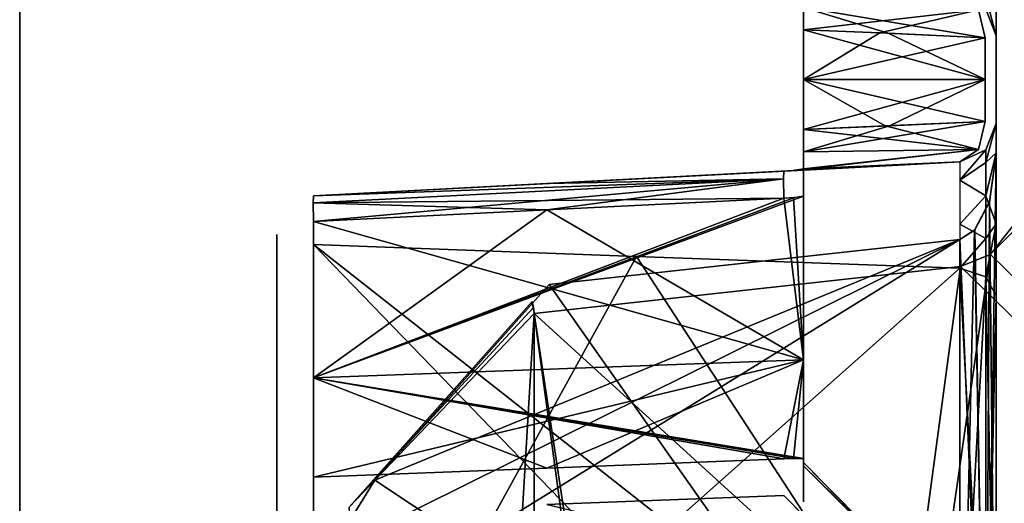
# Model space of a CAD drawing. Header units: millimetres. Extents: x -62 to 48, y -119 to 123.
# Tile 30 of 194: x -33.33 to -25.68, y 58.21 to 61.96. Entities that reach past the tile are written whole.
import ezdxf

# ---------------------------------------------------------------- set-up
doc = ezdxf.new("R2010")
doc.units = ezdxf.units.MM
doc.header["$LTSCALE"] = 52.148148
for name, color, linetype in [('100', 7, 'CONTINUOUS'), ('102', 7, 'CONTINUOUS'), ('135', 7, 'CONTINUOUS'), ('143', 7, 'CONTINUOUS'), ('168', 7, 'CONTINUOUS'), ('169', 7, 'CONTINUOUS'), ('171', 7, 'CONTINUOUS'), ('196', 7, 'CONTINUOUS'), ('198', 7, 'CONTINUOUS'), ('205', 7, 'CONTINUOUS'), ('212', 7, 'CONTINUOUS'), ('213', 7, 'CONTINUOUS'), ('214', 7, 'CONTINUOUS'), ('216', 7, 'CONTINUOUS'), ('217', 7, 'CONTINUOUS'), ('232', 7, 'CONTINUOUS'), ('233', 7, 'CONTINUOUS'), ('234', 7, 'CONTINUOUS'), ('260', 7, 'CONTINUOUS'), ('272', 7, 'CONTINUOUS'), ('273', 7, 'CONTINUOUS'), ('274', 7, 'CONTINUOUS'), ('290', 7, 'CONTINUOUS'), ('291', 7, 'CONTINUOUS'), ('292', 7, 'CONTINUOUS'), ('293', 7, 'CONTINUOUS'), ('298', 7, 'CONTINUOUS'), ('306', 7, 'CONTINUOUS'), ('307', 7, 'CONTINUOUS'), ('308', 7, 'CONTINUOUS'), ('309', 7, 'CONTINUOUS'), ('343', 7, 'CONTINUOUS'), ('348', 7, 'CONTINUOUS'), ('89', 7, 'CONTINUOUS'), ('91', 7, 'CONTINUOUS'), ('92', 7, 'CONTINUOUS'), ('93', 7, 'CONTINUOUS')]:
    doc.layers.add(name, color=color, linetype=linetype)

msp = doc.modelspace()

# ---------------------------------------------------------------- linework, layer by layer
at = {"layer": '100', "color": 7, "linetype": 'Continuous', "true_color": 0xf5f5f5}
for points in [[(29.8797, 115.9911, 28.7281), (29.8797, 5.8096, 28.7281), (-29.332, 113.9234, 26.6604), (29.8797, 115.9911, 28.7281)], [(-29.332, 113.9234, 26.6604), (29.8797, 5.8096, 28.7281), (-25.6147, 89.4303, 26.7902), (-29.332, 113.9234, 26.6604)], [(-25.6132, 87.9237, 26.7903), (29.8797, 5.8096, 28.7281), (-26.0178, 87.7367, 26.7762), (-25.6132, 87.9237, 26.7903)], [(-26.0178, 87.7367, 26.7762), (29.8797, 5.8096, 28.7281), (-29.332, 87.563, 26.6604), (-26.0178, 87.7367, 26.7762)], [(-29.332, 87.563, 26.6604), (29.8797, 5.8096, 28.7281), (-25.7863, 62.859, 26.7842), (-29.332, 87.563, 26.6604)], [(-25.7863, 62.859, 26.7842), (29.8797, 5.8096, 28.7281), (-25.5552, 62.5679, 26.7923), (-25.7863, 62.859, 26.7842)], [(-25.5575, 60.4274, 26.7922), (29.8797, 5.8096, 28.7281), (-25.7846, 60.1423, 26.7843), (-25.5575, 60.4274, 26.7922)], [(-25.7846, 60.1423, 26.7843), (29.8797, 5.8096, 28.7281), (-26.0178, 60.0477, 26.7762), (-25.7846, 60.1423, 26.7843)], [(-26.0178, 60.0477, 26.7762), (29.8797, 5.8096, 28.7281), (-29.332, 59.6834, 26.6604), (-26.0178, 60.0477, 26.7762)], [(29.8797, 5.8096, 28.7281), (-25.6147, 35.0779, 26.7902), (-29.332, 59.6834, 26.6604), (29.8797, 5.8096, 28.7281)], [(-25.6147, 35.0779, 26.7902), (-26.0178, 35.2633, 26.7762), (-29.332, 59.6834, 26.6604), (-25.6147, 35.0779, 26.7902)], [(-26.0178, 35.2633, 26.7762), (-29.332, 35.437, 26.6604), (-29.332, 59.6834, 26.6604), (-26.0178, 35.2633, 26.7762)]]:
    msp.add_3dface(points, dxfattribs=at)
at = {"layer": '102', "color": 7, "linetype": 'Continuous', "true_color": 0xf5f5f5}
for points in [[(-29.332, 35.437, -27.1839), (-26.0178, 35.2633, -27.2997), (29.8797, 115.9911, -29.2516), (-29.332, 35.437, -27.1839)], [(29.8797, 115.9911, -29.2516), (-25.6147, 33.5697, -27.3137), (-29.332, 8.9642, -27.1839), (29.8797, 115.9911, -29.2516)], [(-26.0178, 8.6, -27.2997), (29.8797, 115.9911, -29.2516), (-29.332, 8.9642, -27.1839), (-26.0178, 8.6, -27.2997)], [(-25.7863, 60.141, -27.3077), (-29.332, 35.437, -27.1839), (29.8797, 115.9911, -29.2516), (-25.7863, 60.141, -27.3077)], [(-26.0178, 35.2633, -27.2997), (-25.6132, 35.0763, -27.3138), (29.8797, 115.9911, -29.2516), (-26.0178, 35.2633, -27.2997)], [(-25.7867, 8.5069, -27.3077), (29.8797, 115.9911, -29.2516), (-26.0178, 8.6, -27.2997), (-25.7867, 8.5069, -27.3077)], [(-25.5608, 8.2271, -27.3156), (29.8797, 115.9911, -29.2516), (-25.7867, 8.5069, -27.3077), (-25.5608, 8.2271, -27.3156)], [(-25.5552, 60.4321, -27.3158), (-25.7863, 60.141, -27.3077), (29.8797, 115.9911, -29.2516), (-25.5552, 60.4321, -27.3158)], [(-26.0178, 60.0477, -27.2997), (-29.332, 35.437, -27.1839), (-25.7863, 60.141, -27.3077), (-26.0178, 60.0477, -27.2997)], [(-29.332, 59.6834, -27.1839), (-29.332, 35.437, -27.1839), (-26.0178, 60.0477, -27.2997), (-29.332, 59.6834, -27.1839)]]:
    msp.add_3dface(points, dxfattribs=at)
at = {"layer": '135', "color": 7, "linetype": 'Continuous', "true_color": 0xf5f5f5}
for points in [[(-25.7388, 62.0798, 26.4962), (-25.7388, 60.9202, 26.4962), (-25.7388, 62.069, 24.4512), (-25.7388, 62.0798, 26.4962)], [(-25.7388, 60.9202, -27.0197), (-25.7388, 62.0798, -27.0197), (-25.7388, 60.931, -24.9747), (-25.7388, 60.9202, -27.0197)], [(-25.7388, 60.931, -24.9747), (-25.7388, 62.0798, -27.0197), (-25.7388, 61.1597, -24.421), (-25.7388, 60.931, -24.9747)], [(-25.7388, 62.0798, -27.0197), (-25.7388, 61.8403, -24.421), (-25.7388, 61.1597, -24.421), (-25.7388, 62.0798, -27.0197)], [(-25.7388, 62.069, -24.9747), (-25.7388, 61.8403, -24.421), (-25.7388, 62.0798, -27.0197), (-25.7388, 62.069, -24.9747)], [(-25.7388, 62.069, 24.4512), (-25.7388, 60.9202, 26.4962), (-25.7388, 61.8403, 23.8975), (-25.7388, 62.069, 24.4512)], [(-25.7388, 61.8403, 23.8975), (-25.7388, 60.9202, 26.4962), (-25.7388, 61.1597, 23.8975), (-25.7388, 61.8403, 23.8975)], [(-25.7388, 61.8403, 4.35), (-25.7388, 61.8403, 23.8975), (-25.7388, 61.1597, 23.8975), (-25.7388, 61.8403, 4.35)], [(-25.7388, 61.5, 4.3625), (-25.7388, 61.8403, 4.35), (-25.7388, 61.1597, 23.8975), (-25.7388, 61.5, 4.3625)], [(-25.7388, 61.1597, -24.421), (-25.7388, 61.8403, -24.421), (-25.7388, 61.1597, -4.8735), (-25.7388, 61.1597, -24.421)], [(-25.7388, 61.1597, -4.8735), (-25.7388, 61.8403, -24.421), (-25.7388, 61.5, -4.886), (-25.7388, 61.1597, -4.8735)], [(-25.7388, 61.8403, -24.421), (-25.7388, 61.8403, -4.8735), (-25.7388, 61.5, -4.886), (-25.7388, 61.8403, -24.421)], [(-25.7388, 61.1597, 4.35), (-25.7388, 61.5, 4.3625), (-25.7388, 61.1597, 23.8975), (-25.7388, 61.1597, 4.35)], [(-25.7388, 61.1597, 23.8975), (-25.7388, 60.9202, 26.4962), (-25.7388, 60.931, 24.4512), (-25.7388, 61.1597, 23.8975)], [(-25.7388, 60.931, 24.4512), (-25.7388, 60.9202, 26.4962), (-25.7388, 60.3781, 24.6822), (-25.7388, 60.931, 24.4512)], [(-25.7388, 60.3781, -25.2057), (-25.7388, 60.9202, -27.0197), (-25.7388, 60.931, -24.9747), (-25.7388, 60.3781, -25.2057)], [(-25.7388, 60.3781, 24.6822), (-25.7388, 60.9202, 26.4962), (-25.7388, 59.8235, 24.4557), (-25.7388, 60.3781, 24.6822)], [(-25.7388, 60.9202, 26.4962), (-25.7388, 55.5822, 21.2217), (-25.7388, 59.8235, 24.4557), (-25.7388, 60.9202, 26.4962)], [(-25.7388, 55.8303, -21.5119), (-25.7388, 60.9202, -27.0197), (-25.7388, 56.0605, -21.2611), (-25.7388, 55.8303, -21.5119)], [(-25.7388, 56.0605, -21.2611), (-25.7388, 60.9202, -27.0197), (-25.7388, 59.8235, -24.9792), (-25.7388, 56.0605, -21.2611)], [(-25.7388, 59.8235, -24.9792), (-25.7388, 60.9202, -27.0197), (-25.7388, 60.3781, -25.2057), (-25.7388, 59.8235, -24.9792)], [(-25.7388, 55.5822, -21.7452), (-25.7388, 60.9202, -27.0197), (-25.7388, 55.8303, -21.5119), (-25.7388, 55.5822, -21.7452)], [(-25.7388, 59.8235, 24.4557), (-25.7388, 55.5822, 21.2217), (-25.7388, 55.8303, 20.9884), (-25.7388, 59.8235, 24.4557)], [(-25.7388, 56.0605, 20.7376), (-25.7388, 59.8235, 24.4557), (-25.7388, 55.8303, 20.9884), (-25.7388, 56.0605, 20.7376)]]:
    msp.add_3dface(points, dxfattribs=at)
at = {"layer": '143', "color": 7, "linetype": 'Continuous', "true_color": 0xf5f5f5}
for points in [[(-27.2388, 62.0607, 2.7667), (-27.2388, 61.887, 2.7132), (-27.2388, 62.0606, -3.2902), (-27.2388, 62.0607, 2.7667)], [(-27.2388, 62.0606, -3.2902), (-27.2388, 61.887, 2.7132), (-27.2388, 61.887, -3.2367), (-27.2388, 62.0606, -3.2902)], [(-27.2388, 61.887, -3.2367), (-27.2388, 61.5, 2.7382), (-27.2388, 61.5, -3.2618), (-27.2388, 61.887, -3.2367)], [(-27.2388, 61.887, 2.7132), (-27.2388, 61.5, 2.7382), (-27.2388, 61.887, -3.2367), (-27.2388, 61.887, 2.7132)], [(-27.2388, 61.5, -3.2618), (-27.2388, 61.113, 2.7132), (-27.2388, 61.113, -3.2367), (-27.2388, 61.5, -3.2618)], [(-27.2388, 61.5, 2.7382), (-27.2388, 61.113, 2.7132), (-27.2388, 61.5, -3.2618), (-27.2388, 61.5, 2.7382)], [(-27.2388, 61.113, -3.2367), (-27.2388, 60.9393, 2.7667), (-27.2388, 60.9393, -3.2902), (-27.2388, 61.113, -3.2367)], [(-27.2388, 61.113, 2.7132), (-27.2388, 60.9393, 2.7667), (-27.2388, 61.113, -3.2367), (-27.2388, 61.113, 2.7132)], [(-27.2388, 60.9393, -3.2902), (-27.2388, 60.8055, 3.0191), (-27.2388, 60.8055, -3.5426), (-27.2388, 60.9393, -3.2902)], [(-27.2388, 60.9393, 2.7667), (-27.2388, 60.8055, 3.0191), (-27.2388, 60.9393, -3.2902), (-27.2388, 60.9393, 2.7667)], [(-27.2388, 60.8055, -3.5426), (-27.2388, 60.7659, 2.8127), (-27.2388, 60.766, -3.3363), (-27.2388, 60.8055, -3.5426)], [(-27.2388, 60.8055, 3.0191), (-27.2388, 60.7659, 2.8127), (-27.2388, 60.8055, -3.5426), (-27.2388, 60.8055, 3.0191)], [(-27.2388, 60.766, -3.3363), (-27.2388, 60.595, 2.6808), (-27.2388, 60.595, -3.2043), (-27.2388, 60.766, -3.3363)], [(-27.2388, 60.7659, 2.8127), (-27.2388, 60.595, 2.6808), (-27.2388, 60.766, -3.3363), (-27.2388, 60.7659, 2.8127)], [(-27.2388, 60.595, -3.2043), (-27.2388, 60.595, 2.6808), (-27.2388, 59.3231, 1.9152), (-27.2388, 60.595, -3.2043)], [(-27.2388, 59.3231, -2.4387), (-27.2388, 60.595, -3.2043), (-27.2388, 59.3231, 1.9152), (-27.2388, 59.3231, -2.4387)], [(-27.2388, 58.5574, -1.1668), (-27.2388, 59.3231, -2.4387), (-27.2388, 58.5574, 0.6432), (-27.2388, 58.5574, -1.1668)], [(-27.2388, 58.5574, 0.6432), (-27.2388, 59.3231, -2.4387), (-27.2388, 59.3231, 1.9152), (-27.2388, 58.5574, 0.6432)], [(-27.2388, 58.5251, 0.1252), (-27.2388, 58.5574, -1.1668), (-27.2388, 58.5574, 0.6432), (-27.2388, 58.5251, 0.1252)], [(-27.2388, 58.5251, -0.6487), (-27.2388, 58.5574, -1.1668), (-27.2388, 58.5251, 0.1252), (-27.2388, 58.5251, -0.6487)], [(-27.2388, 58.4715, -0.8224), (-27.2388, 58.5574, -1.1668), (-27.2388, 58.5251, -0.6487), (-27.2388, 58.4715, -0.8224)], [(-27.2388, 58.4256, -0.9958), (-27.2388, 58.5574, -1.1668), (-27.2388, 58.4715, -0.8224), (-27.2388, 58.4256, -0.9958)], [(-27.2388, 58.4255, 0.4723), (-27.2388, 58.5251, 0.1252), (-27.2388, 58.5574, 0.6432), (-27.2388, 58.4255, 0.4723)], [(-27.2388, 58.4715, 0.2989), (-27.2388, 58.5251, 0.1252), (-27.2388, 58.4255, 0.4723), (-27.2388, 58.4715, 0.2989)], [(-27.2388, 58.5, -0.2618), (-27.2388, 58.5251, -0.6487), (-27.2388, 58.5251, 0.1252), (-27.2388, 58.5, -0.2618)], [(-27.2388, 58.2192, -0.9563), (-27.2388, 58.4256, -0.9958), (-27.2388, 58.4715, -0.8224), (-27.2388, 58.2192, -0.9563)], [(-27.2388, 58.2192, 0.4328), (-27.2388, 58.4715, 0.2989), (-27.2388, 58.4255, 0.4723), (-27.2388, 58.2192, 0.4328)]]:
    msp.add_3dface(points, dxfattribs=at)
at = {"layer": '168', "color": 7, "linetype": 'Continuous', "true_color": 0xf5f5f5}
for points in [[(-25.8266, 61.5, 4.1504), (-27.2388, 61.887, 2.7132), (-26.5794, 61.859, 3.38), (-25.8266, 61.5, 4.1504)], [(-27.2388, 61.5, 2.7382), (-27.2388, 61.887, 2.7132), (-25.8266, 61.5, 4.1504), (-27.2388, 61.5, 2.7382)], [(-25.8266, 61.8247, 4.1384), (-25.8266, 61.5, 4.1504), (-26.5794, 61.859, 3.38), (-25.8266, 61.8247, 4.1384)], [(-27.2388, 61.113, 2.7132), (-27.2388, 61.5, 2.7382), (-26.6026, 61.14, 3.3565), (-27.2388, 61.113, 2.7132)], [(-27.2388, 61.5, 2.7382), (-25.8266, 61.1753, 4.1384), (-26.6026, 61.14, 3.3565), (-27.2388, 61.5, 2.7382)], [(-25.8266, 61.1753, 4.1384), (-27.2388, 61.5, 2.7382), (-25.8266, 61.5, 4.1504), (-25.8266, 61.1753, 4.1384)]]:
    msp.add_3dface(points, dxfattribs=at)
at = {"layer": '169', "color": 7, "linetype": 'Continuous', "true_color": 0xf5f5f5}
for points in [[(-27.2388, 58.5251, -0.6487), (-27.2388, 58.5, -0.2618), (-26.5205, 57.7989, -0.6181), (-27.2388, 58.5251, -0.6487)], [(-27.2388, 58.5, -0.2618), (-27.2388, 58.5251, 0.1252), (-25.8266, 57.0879, -0.2618), (-27.2388, 58.5, -0.2618)], [(-27.2388, 58.5251, 0.1252), (-26.5678, 57.8466, 0.0967), (-25.8266, 57.0879, -0.2618), (-27.2388, 58.5251, 0.1252)], [(-26.5205, 57.7989, -0.6181), (-27.2388, 58.5, -0.2618), (-25.8266, 57.0998, -0.5865), (-26.5205, 57.7989, -0.6181)], [(-25.8266, 57.0998, -0.5865), (-27.2388, 58.5, -0.2618), (-25.8266, 57.0879, -0.2618), (-25.8266, 57.0998, -0.5865)]]:
    msp.add_3dface(points, dxfattribs=at)
at = {"layer": '171', "color": 7, "linetype": 'Continuous', "true_color": 0xf5f5f5}
for points in [[(-27.2388, 61.887, -3.2367), (-27.2388, 61.5, -3.2618), (-26.6446, 61.8618, -3.8376), (-27.2388, 61.887, -3.2367)], [(-27.2388, 61.5, -3.2618), (-25.8266, 61.8247, -4.6619), (-26.6446, 61.8618, -3.8376), (-27.2388, 61.5, -3.2618)], [(-25.8266, 61.8247, -4.6619), (-27.2388, 61.5, -3.2618), (-25.8266, 61.5, -4.6739), (-25.8266, 61.8247, -4.6619)], [(-25.8266, 61.5, -4.6739), (-27.2388, 61.113, -3.2367), (-26.5705, 61.1414, -3.9124), (-25.8266, 61.5, -4.6739)], [(-27.2388, 61.5, -3.2618), (-27.2388, 61.113, -3.2367), (-25.8266, 61.5, -4.6739), (-27.2388, 61.5, -3.2618)], [(-25.8266, 61.1753, -4.6619), (-25.8266, 61.5, -4.6739), (-26.5705, 61.1414, -3.9124), (-25.8266, 61.1753, -4.6619)]]:
    msp.add_3dface(points, dxfattribs=at)
at = {"layer": '196', "color": 7, "linetype": 'Continuous', "true_color": 0xf5f5f5}
for points in [[(-29.3466, 59.7748, -27.1688), (-30.7694, 58.1776, -25.6954), (-29.3356, 59.7299, -27.1802), (-29.3466, 59.7748, -27.1688)], [(-30.7694, 58.1776, -25.6954), (-29.332, 59.6834, -27.1839), (-29.3356, 59.7299, -27.1802), (-30.7694, 58.1776, -25.6954)], [(-30.7694, 35.5016, -25.6954), (-29.332, 59.6834, -27.1839), (-30.7694, 58.1776, -25.6954), (-30.7694, 35.5016, -25.6954)], [(-29.332, 35.437, -27.1839), (-29.332, 59.6834, -27.1839), (-30.7694, 35.5016, -25.6954), (-29.332, 35.437, -27.1839)]]:
    msp.add_3dface(points, dxfattribs=at)
at = {"layer": '198', "color": 7, "linetype": 'Continuous', "true_color": 0xf5f5f5}
for points in [[(-29.3466, 59.7748, 26.6453), (-29.332, 59.6834, 26.6604), (-30.7694, 58.1776, 25.1719), (-29.3466, 59.7748, 26.6453)], [(-29.3356, 59.7299, 26.6566), (-29.332, 59.6834, 26.6604), (-29.3466, 59.7748, 26.6453), (-29.3356, 59.7299, 26.6566)], [(-29.332, 59.6834, 26.6604), (-29.332, 35.437, 26.6604), (-30.7694, 58.1776, 25.1719), (-29.332, 59.6834, 26.6604)]]:
    msp.add_3dface(points, dxfattribs=at)
at = {"layer": '205', "color": 7, "linetype": 'Continuous', "true_color": 0xf5f5f5}
for points in [[(-27.3896, 60.5784, -3.2075), (-27.2388, 59.3231, -2.4387), (-29.2317, 60.4876, -3.2795), (-27.3896, 60.5784, -3.2075)], [(-27.2388, 59.3231, -2.4387), (-27.3896, 60.5784, -3.2075), (-27.3161, 60.5842, -3.2052), (-27.2388, 59.3231, -2.4387)], [(-27.2388, 60.595, -3.2043), (-27.2388, 59.3231, -2.4387), (-27.3161, 60.5842, -3.2052), (-27.2388, 60.595, -3.2043)], [(-29.2317, 60.4876, -3.2795), (-27.2388, 59.3231, -2.4387), (-31.0465, 60.398, -3.3491), (-29.2317, 60.4876, -3.2795)], [(-31.0465, 60.398, -3.3491), (-27.2388, 59.3231, -2.4387), (-31.0465, 59.182, -2.5798), (-31.0465, 60.398, -3.3491)], [(-27.2388, 59.3231, -2.4387), (-27.2388, 58.5574, -1.1668), (-31.0465, 59.182, -2.5798), (-27.2388, 59.3231, -2.4387)], [(-31.0465, 59.182, -2.5798), (-27.2388, 58.5574, -1.1668), (-27.3089, 58.5567, -1.1768), (-31.0465, 59.182, -2.5798)], [(-27.3896, 58.5543, -1.1834), (-31.0465, 59.182, -2.5798), (-27.3089, 58.5567, -1.1768), (-27.3896, 58.5543, -1.1834)], [(-29.2318, 58.4822, -1.2741), (-31.0465, 59.182, -2.5798), (-27.3896, 58.5543, -1.1834), (-29.2318, 58.4822, -1.2741)], [(-31.0465, 58.4126, -1.3638), (-31.0465, 59.182, -2.5798), (-29.2318, 58.4822, -1.2741), (-31.0465, 58.4126, -1.3638)]]:
    msp.add_3dface(points, dxfattribs=at)
at = {"layer": '212', "color": 7, "linetype": 'Continuous', "true_color": 0xf5f5f5}
msp.add_3dface([(-27.3896, 58.2684, 0.4498), (-29.2317, 58.1982, 0.5463), (-26.7381, 57.609, 0.4156), (-27.3896, 58.2684, 0.4498)], dxfattribs=at)
at = {"layer": '213', "color": 7, "linetype": 'Continuous', "true_color": 0xf5f5f5}
msp.add_3dface([(-29.2318, 58.1982, -1.0698), (-27.3896, 58.2684, -0.9733), (-26.69, 57.5605, -0.9366), (-29.2318, 58.1982, -1.0698)], dxfattribs=at)
at = {"layer": '214', "color": 7, "linetype": 'Continuous', "true_color": 0xf5f5f5}
for points in [[(-26.0231, 60.2582, -26.7867), (-26.0231, 55.3716, -21.9583), (-29.2161, 59.9073, -26.6752), (-26.0231, 60.2582, -26.7867)], [(-29.2161, 59.9073, -26.6752), (-26.0231, 55.3716, -21.9583), (-30.5693, 58.3882, -25.2739), (-29.2161, 59.9073, -26.6752)], [(-30.5693, 58.3882, -25.2739), (-26.0231, 55.3716, -21.9583), (-30.9164, 57.827, -24.745), (-30.5693, 58.3882, -25.2739)]]:
    msp.add_3dface(points, dxfattribs=at)
at = {"layer": '216', "color": 7, "linetype": 'Continuous', "true_color": 0xf5f5f5}
for points in [[(-28.5359, 60.1266, 24.1489), (-26.0231, 56.2711, 20.5244), (-31.0465, 60.2191, 24.0553), (-28.5359, 60.1266, 24.1489)], [(-26.0231, 56.2711, 20.5244), (-26.7476, 55.7783, 19.9841), (-31.0465, 60.2191, 24.0553), (-26.0231, 56.2711, 20.5244)], [(-26.7476, 55.7783, 19.9841), (-31.0465, 55.5725, 19.4641), (-31.0465, 60.2191, 24.0553), (-26.7476, 55.7783, 19.9841)], [(-26.0231, 60.034, 24.2426), (-26.0231, 56.2711, 20.5244), (-28.5359, 60.1266, 24.1489), (-26.0231, 60.034, 24.2426)]]:
    msp.add_3dface(points, dxfattribs=at)
at = {"layer": '217', "color": 7, "linetype": 'Continuous', "true_color": 0xf5f5f5}
for points in [[(-30.9149, 57.831, 24.2253), (-31.0465, 57.1574, 23.5695), (-26.0231, 60.2582, 26.2632), (-30.9149, 57.831, 24.2253)], [(-26.0231, 60.2582, 26.2632), (-31.0465, 57.1574, 23.5695), (-26.0231, 55.3716, 21.4348), (-26.0231, 60.2582, 26.2632)], [(-30.5693, 58.3882, 24.7504), (-30.9149, 57.831, 24.2253), (-26.0231, 60.2582, 26.2632), (-30.5693, 58.3882, 24.7504)], [(-29.2161, 59.9073, 26.1517), (-30.5693, 58.3882, 24.7504), (-26.0231, 60.2582, 26.2632), (-29.2161, 59.9073, 26.1517)]]:
    msp.add_3dface(points, dxfattribs=at)
at = {"layer": '232', "color": 7, "linetype": 'Continuous', "true_color": 0xf5f5f5}
for points in [[(-28.5357, 60.7284, 23.8975), (-31.0465, 60.5968, 3.1078), (-26.0231, 60.8601, 23.8975), (-28.5357, 60.7284, 23.8975)], [(-26.0231, 60.8601, 23.8975), (-31.0465, 60.5968, 3.1078), (-26.0231, 60.8601, 4.35), (-26.0231, 60.8601, 23.8975)], [(-26.0231, 60.8601, 4.35), (-31.0465, 60.5968, 3.1078), (-26.7717, 60.8209, 3.5953), (-26.0231, 60.8601, 4.35)], [(-26.0231, 60.8601, -4.8735), (-26.7405, 60.8225, -4.1503), (-31.0465, 60.5968, -24.421), (-26.0231, 60.8601, -4.8735)], [(-28.5354, 60.7284, -24.421), (-26.0231, 60.8601, -4.8735), (-31.0465, 60.5968, -24.421), (-28.5354, 60.7284, -24.421)], [(-26.0231, 60.8601, -24.421), (-26.0231, 60.8601, -4.8735), (-28.5354, 60.7284, -24.421), (-26.0231, 60.8601, -24.421)], [(-29.2317, 60.6919, -3.5636), (-31.0465, 60.5968, -3.6313), (-26.7405, 60.8225, -4.1503), (-29.2317, 60.6919, -3.5636)], [(-26.7405, 60.8225, -4.1503), (-31.0465, 60.5968, -3.6313), (-31.0465, 60.5968, -24.421), (-26.7405, 60.8225, -4.1503)], [(-31.0465, 60.5968, 3.1078), (-29.2318, 60.6919, 3.0401), (-26.7717, 60.8209, 3.5953), (-31.0465, 60.5968, 3.1078)], [(-29.2318, 60.6919, 3.0401), (-27.3896, 60.7885, 2.9699), (-26.7717, 60.8209, 3.5953), (-29.2318, 60.6919, 3.0401)], [(-27.3896, 60.7885, -3.4934), (-29.2317, 60.6919, -3.5636), (-26.7405, 60.8225, -4.1503), (-27.3896, 60.7885, -3.4934)], [(-31.0465, 60.5968, 23.8975), (-31.0465, 60.5968, 3.1078), (-28.5357, 60.7284, 23.8975), (-31.0465, 60.5968, 23.8975)]]:
    msp.add_3dface(points, dxfattribs=at)
at = {"layer": '233', "color": 7, "linetype": 'Continuous', "true_color": 0xf5f5f5}
for points in [[(-31.0465, 60.2191, -24.5788), (-31.0465, 55.5725, -19.9876), (-28.5357, 60.1266, -24.6724), (-31.0465, 60.2191, -24.5788)], [(-28.5357, 60.1266, -24.6724), (-31.0465, 55.5725, -19.9876), (-26.0231, 60.034, -24.7661), (-28.5357, 60.1266, -24.6724)], [(-26.0231, 60.034, -24.7661), (-31.0465, 55.5725, -19.9876), (-26.0231, 56.2711, -21.048), (-26.0231, 60.034, -24.7661)]]:
    msp.add_3dface(points, dxfattribs=at)
at = {"layer": '234', "color": 7, "linetype": 'Continuous', "true_color": 0xf5f5f5}
for points in [[(-31.0465, 59.182, 2.0563), (-27.2388, 60.595, 2.6808), (-27.3089, 60.585, 2.6816), (-31.0465, 59.182, 2.0563)], [(-27.2388, 59.3231, 1.9152), (-27.2388, 60.595, 2.6808), (-31.0465, 59.182, 2.0563), (-27.2388, 59.3231, 1.9152)], [(-27.3896, 60.5784, 2.6839), (-31.0465, 59.182, 2.0563), (-27.3089, 60.585, 2.6816), (-27.3896, 60.5784, 2.6839)], [(-29.2318, 60.4876, 2.756), (-31.0465, 59.182, 2.0563), (-27.3896, 60.5784, 2.6839), (-29.2318, 60.4876, 2.756)], [(-31.0465, 60.398, 2.8256), (-31.0465, 59.182, 2.0563), (-29.2318, 60.4876, 2.756), (-31.0465, 60.398, 2.8256)], [(-31.0465, 58.4126, 0.8403), (-27.2388, 59.3231, 1.9152), (-31.0465, 59.182, 2.0563), (-31.0465, 58.4126, 0.8403)], [(-29.2317, 58.4822, 0.7506), (-27.2388, 59.3231, 1.9152), (-31.0465, 58.4126, 0.8403), (-29.2317, 58.4822, 0.7506)], [(-27.3896, 58.5543, 0.6599), (-27.2388, 59.3231, 1.9152), (-29.2317, 58.4822, 0.7506), (-27.3896, 58.5543, 0.6599)], [(-27.2388, 59.3231, 1.9152), (-27.3896, 58.5543, 0.6599), (-27.3161, 58.5565, 0.6541), (-27.2388, 59.3231, 1.9152)], [(-27.2388, 58.5574, 0.6432), (-27.2388, 59.3231, 1.9152), (-27.3161, 58.5565, 0.6541), (-27.2388, 58.5574, 0.6432)]]:
    msp.add_3dface(points, dxfattribs=at)
at = {"layer": '260', "color": 7, "linetype": 'Continuous', "true_color": 0xf5f5f5}
for points in [[(-25.8212, 62.1438, 24.218), (-25.7388, 61.8403, 23.8975), (-25.8212, 62.0468, 23.8975), (-25.8212, 62.1438, 24.218)], [(-25.7388, 62.069, 24.4512), (-25.7388, 61.8403, 23.8975), (-25.8212, 62.1438, 24.218), (-25.7388, 62.069, 24.4512)]]:
    msp.add_3dface(points, dxfattribs=at)
at = {"layer": '272', "color": 7, "linetype": 'Continuous', "true_color": 0xf5f5f5}
for points in [[(-25.7388, 55.5822, 21.2217), (-25.7388, 60.9202, 26.4962), (-25.7929, 60.5482, 26.3702), (-25.7388, 55.5822, 21.2217)], [(-25.7929, 60.5482, 26.3702), (-25.9064, 60.3315, 26.293), (-25.8212, 55.437, 21.3686), (-25.7929, 60.5482, 26.3702)], [(-25.7388, 55.5822, 21.2217), (-25.7929, 60.5482, 26.3702), (-25.8212, 55.437, 21.3686), (-25.7388, 55.5822, 21.2217)], [(-25.9064, 60.3315, 26.293), (-26.0231, 60.2582, 26.2632), (-25.8212, 55.437, 21.3686), (-25.9064, 60.3315, 26.293)], [(-26.0231, 60.2582, 26.2632), (-26.0231, 55.3716, 21.4348), (-25.8212, 55.437, 21.3686), (-26.0231, 60.2582, 26.2632)]]:
    msp.add_3dface(points, dxfattribs=at)
at = {"layer": '273', "color": 7, "linetype": 'Continuous', "true_color": 0xf5f5f5}
for points in [[(-25.7388, 61.1597, 4.35), (-25.7388, 61.1597, 23.8975), (-25.8212, 60.9532, 23.8975), (-25.7388, 61.1597, 4.35)], [(-25.7388, 61.1597, 4.35), (-25.8212, 60.9532, 23.8975), (-25.8212, 60.9532, 4.35), (-25.7388, 61.1597, 4.35)], [(-25.8212, 60.9532, 23.8975), (-26.0231, 60.8601, 23.8975), (-25.8212, 60.9532, 4.35), (-25.8212, 60.9532, 23.8975)], [(-26.0231, 60.8601, 23.8975), (-26.0231, 60.8601, 4.35), (-25.8212, 60.9532, 4.35), (-26.0231, 60.8601, 23.8975)]]:
    msp.add_3dface(points, dxfattribs=at)
at = {"layer": '274', "color": 7, "linetype": 'Continuous', "true_color": 0xf5f5f5}
for points in [[(-26.0231, 56.2711, 20.5244), (-26.0231, 60.034, 24.2426), (-25.8212, 59.9686, 24.3088), (-26.0231, 56.2711, 20.5244)], [(-26.0231, 56.2711, 20.5244), (-25.8212, 59.9686, 24.3088), (-25.8211, 56.2057, 20.5907), (-26.0231, 56.2711, 20.5244)], [(-25.8212, 59.9686, 24.3088), (-25.7388, 59.8235, 24.4557), (-25.8211, 56.2057, 20.5907), (-25.8212, 59.9686, 24.3088)], [(-25.7388, 59.8235, 24.4557), (-25.7388, 56.0605, 20.7376), (-25.8211, 56.2057, 20.5907), (-25.7388, 59.8235, 24.4557)]]:
    msp.add_3dface(points, dxfattribs=at)
at = {"layer": '290', "color": 7, "linetype": 'Continuous', "true_color": 0xf5f5f5}
for points in [[(-25.8212, 60.9532, -24.421), (-25.7388, 61.1597, -24.421), (-25.8211, 60.9532, -4.8735), (-25.8212, 60.9532, -24.421)], [(-25.7388, 61.1597, -24.421), (-25.7388, 61.1597, -4.8735), (-25.8211, 60.9532, -4.8735), (-25.7388, 61.1597, -24.421)], [(-26.0231, 60.8601, -4.8735), (-26.0231, 60.8601, -24.421), (-25.8212, 60.9532, -24.421), (-26.0231, 60.8601, -4.8735)], [(-26.0231, 60.8601, -4.8735), (-25.8212, 60.9532, -24.421), (-25.8211, 60.9532, -4.8735), (-26.0231, 60.8601, -4.8735)]]:
    msp.add_3dface(points, dxfattribs=at)
at = {"layer": '291', "color": 7, "linetype": 'Continuous', "true_color": 0xf5f5f5}
for points in [[(-25.7388, 60.931, -24.9747), (-25.7388, 61.1597, -24.421), (-25.8212, 60.8562, -24.7415), (-25.7388, 60.931, -24.9747)], [(-25.7388, 61.1597, -24.421), (-25.8212, 60.9532, -24.421), (-25.8212, 60.8562, -24.7415), (-25.7388, 61.1597, -24.421)], [(-25.8212, 60.8562, -24.7415), (-25.8212, 60.9532, -24.421), (-26.0231, 60.7187, -24.7633), (-25.8212, 60.8562, -24.7415)], [(-25.8212, 60.9532, -24.421), (-26.0231, 60.8601, -24.421), (-26.0231, 60.7187, -24.7633), (-25.8212, 60.9532, -24.421)], [(-25.8212, 60.5979, -24.9545), (-25.7388, 60.931, -24.9747), (-25.8212, 60.8562, -24.7415), (-25.8212, 60.5979, -24.9545)], [(-25.7388, 60.3781, -25.2057), (-25.7388, 60.931, -24.9747), (-25.8212, 60.5979, -24.9545), (-25.7388, 60.3781, -25.2057)], [(-25.8212, 60.5979, -24.9545), (-25.8212, 60.8562, -24.7415), (-26.0231, 60.7187, -24.7633), (-25.8212, 60.5979, -24.9545)], [(-26.0231, 60.3769, -24.9061), (-25.8212, 60.5979, -24.9545), (-26.0231, 60.7187, -24.7633), (-26.0231, 60.3769, -24.9061)], [(-25.8212, 60.2648, -24.9886), (-25.8212, 60.5979, -24.9545), (-26.0231, 60.3769, -24.9061), (-25.8212, 60.2648, -24.9886)], [(-25.8212, 60.2648, -24.9886), (-25.7388, 60.3781, -25.2057), (-25.8212, 60.5979, -24.9545), (-25.8212, 60.2648, -24.9886)], [(-26.0231, 60.034, -24.7661), (-25.8212, 60.2648, -24.9886), (-26.0231, 60.3769, -24.9061), (-26.0231, 60.034, -24.7661)], [(-25.7388, 59.8235, -24.9792), (-25.7388, 60.3781, -25.2057), (-25.8212, 59.9686, -24.8323), (-25.7388, 59.8235, -24.9792)], [(-25.8212, 59.9686, -24.8323), (-25.7388, 60.3781, -25.2057), (-25.8212, 60.2648, -24.9886), (-25.8212, 59.9686, -24.8323)], [(-26.0231, 60.034, -24.7661), (-25.8212, 59.9686, -24.8323), (-25.8212, 60.2648, -24.9886), (-26.0231, 60.034, -24.7661)]]:
    msp.add_3dface(points, dxfattribs=at)
at = {"layer": '292', "color": 7, "linetype": 'Continuous', "true_color": 0xf5f5f5}
for points in [[(-25.8212, 59.9686, -24.8323), (-26.0231, 60.034, -24.7661), (-25.8212, 56.2057, -21.1142), (-25.8212, 59.9686, -24.8323)], [(-26.0231, 60.034, -24.7661), (-26.0231, 56.2711, -21.048), (-25.8212, 56.2057, -21.1142), (-26.0231, 60.034, -24.7661)], [(-25.7388, 56.0605, -21.2611), (-25.8212, 59.9686, -24.8323), (-25.8212, 56.2057, -21.1142), (-25.7388, 56.0605, -21.2611)], [(-25.7388, 56.0605, -21.2611), (-25.7388, 59.8235, -24.9792), (-25.8212, 59.9686, -24.8323), (-25.7388, 56.0605, -21.2611)]]:
    msp.add_3dface(points, dxfattribs=at)
at = {"layer": '293', "color": 7, "linetype": 'Continuous', "true_color": 0xf5f5f5}
for points in [[(-25.7388, 60.9202, -27.0197), (-25.7388, 55.5822, -21.7452), (-25.8212, 55.437, -21.8921), (-25.7388, 60.9202, -27.0197)], [(-25.7917, 60.5518, -26.8949), (-25.7388, 60.9202, -27.0197), (-25.8212, 55.437, -21.8921), (-25.7917, 60.5518, -26.8949)], [(-25.9073, 60.3306, -26.8161), (-25.7917, 60.5518, -26.8949), (-25.8212, 55.437, -21.8921), (-25.9073, 60.3306, -26.8161)], [(-26.0231, 55.3716, -21.9583), (-25.9073, 60.3306, -26.8161), (-25.8212, 55.437, -21.8921), (-26.0231, 55.3716, -21.9583)], [(-26.0231, 55.3716, -21.9583), (-26.0231, 60.2582, -26.7867), (-25.9073, 60.3306, -26.8161), (-26.0231, 55.3716, -21.9583)]]:
    msp.add_3dface(points, dxfattribs=at)
at = {"layer": '298', "color": 7, "linetype": 'Continuous', "true_color": 0xf5f5f5}
msp.add_3dface([(-25.7388, 61.8403, -24.421), (-25.7388, 62.069, -24.9747), (-25.8212, 62.0468, -24.421), (-25.7388, 61.8403, -24.421)], dxfattribs=at)
at = {"layer": '306', "color": 7, "linetype": 'Continuous', "true_color": 0xf5f5f5}
for points in [[(-27.2388, 62.0607, 2.7667), (-25.8266, 61.8247, 4.1384), (-26.5794, 61.859, 3.38), (-27.2388, 62.0607, 2.7667)], [(-25.8266, 61.8247, 4.1384), (-27.2388, 62.0607, 2.7667), (-25.8764, 62.0426, 4.1992), (-25.8266, 61.8247, 4.1384)], [(-27.2388, 61.887, 2.7132), (-27.2388, 62.0607, 2.7667), (-26.5794, 61.859, 3.38), (-27.2388, 61.887, 2.7132)]]:
    msp.add_3dface(points, dxfattribs=at)
at = {"layer": '307', "color": 7, "linetype": 'Continuous', "true_color": 0xf5f5f5}
for points in [[(-26.6026, 61.14, 3.3565), (-25.8266, 61.1753, 4.1384), (-25.8765, 60.9574, 4.1993), (-26.6026, 61.14, 3.3565)], [(-27.2388, 61.113, 2.7132), (-26.6026, 61.14, 3.3565), (-25.8765, 60.9574, 4.1993), (-27.2388, 61.113, 2.7132)], [(-27.2388, 60.9393, 2.7667), (-27.2388, 61.113, 2.7132), (-25.8765, 60.9574, 4.1993), (-27.2388, 60.9393, 2.7667)], [(-26.0231, 60.8601, 4.35), (-27.2388, 60.8055, 3.0191), (-25.8765, 60.9574, 4.1993), (-26.0231, 60.8601, 4.35)], [(-27.2388, 60.8055, 3.0191), (-27.2388, 60.9393, 2.7667), (-25.8765, 60.9574, 4.1993), (-27.2388, 60.8055, 3.0191)], [(-26.0231, 60.8601, 4.35), (-26.7717, 60.8209, 3.5953), (-27.3084, 60.7954, 2.9954), (-26.0231, 60.8601, 4.35)], [(-27.2388, 60.8055, 3.0191), (-26.0231, 60.8601, 4.35), (-27.3084, 60.7954, 2.9954), (-27.2388, 60.8055, 3.0191)], [(-26.7717, 60.8209, 3.5953), (-27.3896, 60.7885, 2.9699), (-27.3084, 60.7954, 2.9954), (-26.7717, 60.8209, 3.5953)]]:
    msp.add_3dface(points, dxfattribs=at)
at = {"layer": '308', "color": 7, "linetype": 'Continuous', "true_color": 0xf5f5f5}
for points in [[(-25.8266, 61.1753, -4.6619), (-27.2388, 60.9393, -3.2902), (-25.8764, 60.9574, -4.7227), (-25.8266, 61.1753, -4.6619)], [(-27.2388, 60.9393, -3.2902), (-25.8266, 61.1753, -4.6619), (-26.5705, 61.1414, -3.9124), (-27.2388, 60.9393, -3.2902)], [(-27.2388, 61.113, -3.2367), (-27.2388, 60.9393, -3.2902), (-26.5705, 61.1414, -3.9124), (-27.2388, 61.113, -3.2367)], [(-27.2388, 60.8055, -3.5426), (-27.3183, 60.7943, -3.5157), (-25.8764, 60.9574, -4.7227), (-27.2388, 60.8055, -3.5426)], [(-27.3183, 60.7943, -3.5157), (-26.0231, 60.8601, -4.8735), (-25.8764, 60.9574, -4.7227), (-27.3183, 60.7943, -3.5157)], [(-27.2388, 60.9393, -3.2902), (-27.2388, 60.8055, -3.5426), (-25.8764, 60.9574, -4.7227), (-27.2388, 60.9393, -3.2902)], [(-26.7405, 60.8225, -4.1503), (-26.0231, 60.8601, -4.8735), (-27.3183, 60.7943, -3.5157), (-26.7405, 60.8225, -4.1503)], [(-27.3896, 60.7885, -3.4934), (-26.7405, 60.8225, -4.1503), (-27.3183, 60.7943, -3.5157), (-27.3896, 60.7885, -3.4934)]]:
    msp.add_3dface(points, dxfattribs=at)
at = {"layer": '309', "color": 7, "linetype": 'Continuous', "true_color": 0xf5f5f5}
for points in [[(-27.2388, 62.0606, -3.2902), (-27.2388, 61.887, -3.2367), (-25.8765, 62.0426, -4.7228), (-27.2388, 62.0606, -3.2902)], [(-27.2388, 61.887, -3.2367), (-26.6446, 61.8618, -3.8376), (-25.8765, 62.0426, -4.7228), (-27.2388, 61.887, -3.2367)], [(-26.6446, 61.8618, -3.8376), (-25.8266, 61.8247, -4.6619), (-25.8765, 62.0426, -4.7228), (-26.6446, 61.8618, -3.8376)]]:
    msp.add_3dface(points, dxfattribs=at)
at = {"layer": '343', "color": 7, "linetype": 'Continuous', "true_color": 0xf5f5f5}
for points in [[(-29.2317, 60.6919, -3.5636), (-27.3896, 60.7885, -3.4934), (-27.3933, 60.7301, -3.3161), (-29.2317, 60.6919, -3.5636)], [(-27.3896, 60.5784, -3.2075), (-31.05, 60.542, -3.4588), (-27.3933, 60.7301, -3.3161), (-27.3896, 60.5784, -3.2075)], [(-31.05, 60.542, -3.4588), (-31.0465, 60.5968, -3.6313), (-27.3933, 60.7301, -3.3161), (-31.05, 60.542, -3.4588)], [(-31.0465, 60.5968, -3.6313), (-29.2317, 60.6919, -3.5636), (-27.3933, 60.7301, -3.3161), (-31.0465, 60.5968, -3.6313)], [(-27.3896, 60.5784, -3.2075), (-29.2317, 60.4876, -3.2795), (-31.05, 60.542, -3.4588), (-27.3896, 60.5784, -3.2075)], [(-29.2317, 60.4876, -3.2795), (-31.0465, 60.398, -3.3491), (-31.05, 60.542, -3.4588), (-29.2317, 60.4876, -3.2795)]]:
    msp.add_3dface(points, dxfattribs=at)
at = {"layer": '348', "color": 7, "linetype": 'Continuous', "true_color": 0xf5f5f5}
for points in [[(-27.3896, 60.7885, 2.9699), (-29.2318, 60.6919, 3.0401), (-27.3933, 60.7301, 2.7926), (-27.3896, 60.7885, 2.9699)], [(-31.0465, 60.398, 2.8256), (-27.3933, 60.7301, 2.7926), (-31.05, 60.542, 2.9353), (-31.0465, 60.398, 2.8256)], [(-27.3933, 60.7301, 2.7926), (-31.0465, 60.5968, 3.1078), (-31.05, 60.542, 2.9353), (-27.3933, 60.7301, 2.7926)], [(-31.0465, 60.398, 2.8256), (-29.2318, 60.4876, 2.756), (-27.3933, 60.7301, 2.7926), (-31.0465, 60.398, 2.8256)], [(-29.2318, 60.6919, 3.0401), (-31.0465, 60.5968, 3.1078), (-27.3933, 60.7301, 2.7926), (-29.2318, 60.6919, 3.0401)], [(-29.2318, 60.4876, 2.756), (-27.3896, 60.5784, 2.6839), (-27.3933, 60.7301, 2.7926), (-29.2318, 60.4876, 2.756)]]:
    msp.add_3dface(points, dxfattribs=at)
at = {"layer": '89', "color": 7, "linetype": 'Continuous', "true_color": 0xf5f5f5}
for points in [[(34.6692, 123, 33.7382), (-33.3308, -77, 33.7382), (-3.0114, -34.875, 33.7382), (34.6692, 123, 33.7382)], [(34.6692, 123, 33.7382), (-33.3308, 123, 33.7382), (-33.3308, -77, 33.7382), (34.6692, 123, 33.7382)]]:
    msp.add_3dface(points, dxfattribs=at)
at = {"layer": '91', "color": 7, "linetype": 'Continuous', "true_color": 0xf5f5f5}
for points in [[(-1.4558, -33.3194, -34.2618), (-33.3308, 123, -34.2618), (0.6692, -32.75, -34.2618), (-1.4558, -33.3194, -34.2618)], [(0.6692, -32.75, -34.2618), (-33.3308, 123, -34.2618), (2.7943, -33.3194, -34.2618), (0.6692, -32.75, -34.2618)], [(2.7943, -33.3194, -34.2618), (-33.3308, 123, -34.2618), (4.3498, -34.875, -34.2618), (2.7943, -33.3194, -34.2618)], [(-3.5808, -57, -34.2618), (-33.3308, 123, -34.2618), (-3.0114, -54.875, -34.2618), (-3.5808, -57, -34.2618)], [(-3.0114, -54.875, -34.2618), (-33.3308, 123, -34.2618), (-1.4558, -53.3194, -34.2618), (-3.0114, -54.875, -34.2618)], [(-33.3308, 123, -34.2618), (34.6692, 123, -34.2618), (34.6692, -77, -34.2618), (-33.3308, 123, -34.2618)], [(-33.3308, 123, -34.2618), (34.6692, -77, -34.2618), (4.3498, -34.875, -34.2618), (-33.3308, 123, -34.2618)], [(-33.3308, -77, -34.2618), (-33.3308, 123, -34.2618), (-3.5808, -57, -34.2618), (-33.3308, -77, -34.2618)], [(-3.5808, -37, -34.2618), (-33.3308, 123, -34.2618), (-3.0114, -34.875, -34.2618), (-3.5808, -37, -34.2618)], [(-33.3308, 123, -34.2618), (-3.5808, -37, -34.2618), (-1.4558, -53.3194, -34.2618), (-33.3308, 123, -34.2618)], [(-3.0114, -34.875, -34.2618), (-33.3308, 123, -34.2618), (-1.4558, -33.3194, -34.2618), (-3.0114, -34.875, -34.2618)]]:
    msp.add_3dface(points, dxfattribs=at)
at = {"layer": '92', "color": 7, "linetype": 'Continuous', "true_color": 0xf5f5f5}
for points in [[(-33.3308, 123, 33.7382), (-33.3308, 123, -34.2618), (-33.3308, -77, -34.2618), (-33.3308, 123, 33.7382)], [(-33.3308, -77, 33.7382), (-33.3308, 123, 33.7382), (-33.3308, -77, -34.2618), (-33.3308, -77, 33.7382)]]:
    msp.add_3dface(points, dxfattribs=at)
at = {"layer": '93', "color": 7, "linetype": 'Continuous', "true_color": 0xf5f5f5}
for points in [[(-31.3308, 55.7831, 19.251), (-31.3308, 60.2972, 3.1078), (-31.3308, 60.2972, 23.7114), (-31.3308, 55.7831, 19.251)], [(-31.3308, 58.9701, 2.2681), (-31.3308, 60.2972, 3.1078), (-31.3308, 56.1133, 17.543), (-31.3308, 58.9701, 2.2681)], [(-31.3308, 56.1133, 17.543), (-31.3308, 60.2972, 3.1078), (-31.3308, 55.7831, 19.251), (-31.3308, 56.1133, 17.543)], [(-31.3308, 58.1305, -1.4645), (-31.3308, 56.1133, -18.0665), (-31.3308, 60.2972, -24.2349), (-31.3308, 58.1305, -1.4645)], [(-31.3308, 58.9701, -2.7916), (-31.3308, 58.1305, -1.4645), (-31.3308, 60.2972, -24.2349), (-31.3308, 58.9701, -2.7916)], [(-31.3308, 60.2972, -3.6313), (-31.3308, 58.9701, -2.7916), (-31.3308, 60.2972, -24.2349), (-31.3308, 60.2972, -3.6313)], [(-31.3308, 56.1133, -18.0665), (-31.3308, 55.7831, -19.7745), (-31.3308, 60.2972, -24.2349), (-31.3308, 56.1133, -18.0665)], [(-31.3308, 58.1305, 0.941), (-31.3308, 58.9701, 2.2681), (-31.3308, 56.1133, 17.543), (-31.3308, 58.1305, 0.941)]]:
    msp.add_3dface(points, dxfattribs=at)

doc.saveas('drawing.dxf')
